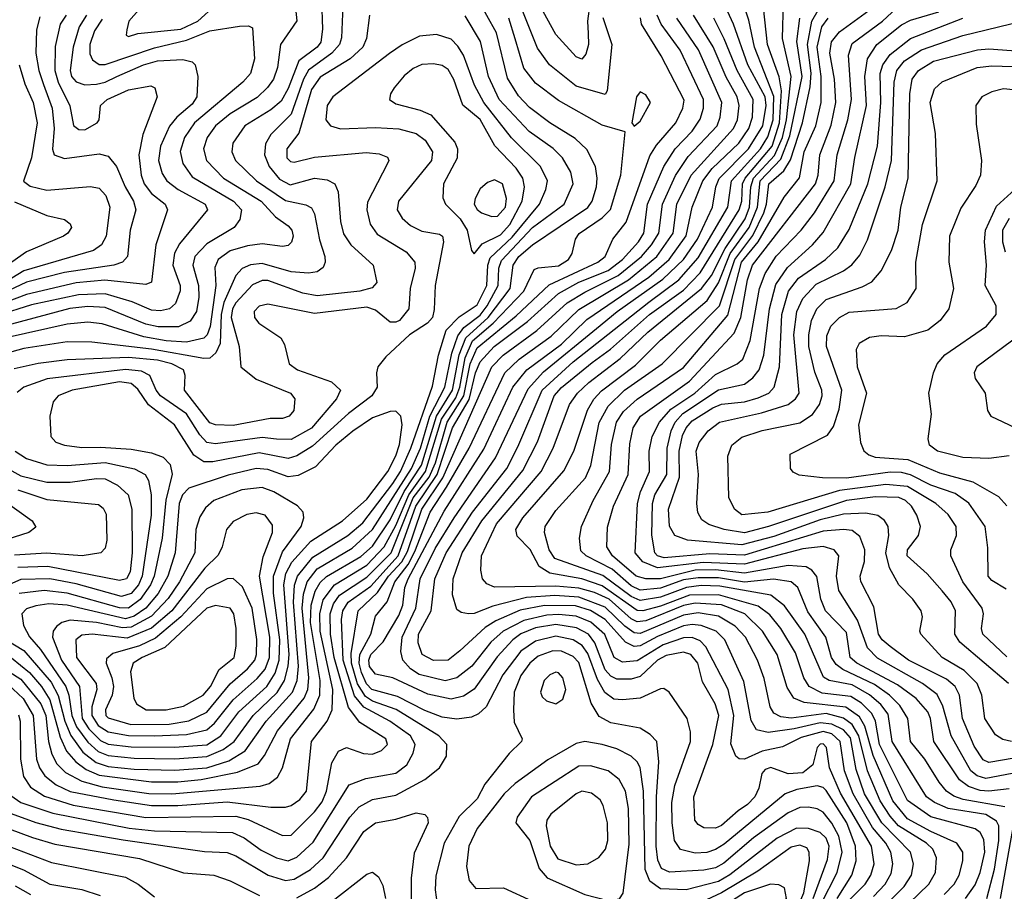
# Model space of a CAD drawing. Extents: x 997026 to 1115308, y 536381 to 619039.
# Tile 188 of 256: x 1027151 to 1030538, y 572520 to 575520. Entities that reach past the tile are written whole.
import ezdxf

# ---------------------------------------------------------------- set-up
doc = ezdxf.new("R2010")
doc.units = 0

msp = doc.modelspace()

# ---------------------------------------------------------------- linework, layer by layer
at = {"layer": '0CON20XD'}
for points in [[(1029121, 575635), (1029104.5, 575515), (1029107, 575473), (1029108.1, 575435), (1029098.7, 575401.3), (1029085, 575384.6), (1029065, 575392.3), (1028995, 575468.8), (1028926.4, 575595)], [(1028265, 575623.8), (1028257.9, 575457.9), (1028251.5, 575435), (1028225.4, 575404.6), (1028144.1, 575345.9), (1028127.1, 575315), (1028085, 575195.2), (1028014.9, 575125.1), (1027996.8, 575093.2), (1027993.5, 575055), (1028009.6, 575015), (1028045, 574970.6), (1028081.5, 574951.5), (1028165, 574974.4), (1028208.7, 574968.7), (1028235.5, 574955), (1028247.1, 574927.1), (1028255.2, 574825), (1028265, 574783.3), (1028290.6, 574745), (1028367.5, 574675), (1028379.6, 574615), (1028363.1, 574596.9), (1028321.4, 574585), (1028175, 574569), (1028125, 574578.1), (1028005, 574622.3), (1027985, 574622.7), (1027952.4, 574607.5), (1027895, 574545.2), (1027883.2, 574525), (1027879, 574495), (1027905.7, 574395), (1027911.3, 574325), (1027965, 574282.2), (1028082.5, 574235), (1028097.8, 574215), (1028093.6, 574175), (1028077.8, 574155), (1028055, 574147.5), (1028013.2, 574146.8), (1027885, 574123), (1027825, 574126), (1027805, 574132.4), (1027718.5, 574245), (1027720.5, 574295), (1027714.7, 574315), (1027674, 574335), (1027625, 574347.9), (1027525, 574357.3), (1027315, 574349.7), (1027215, 574336.9), (1027132.2, 574317.8)], [(1028669.5, 573479.5), (1028655, 573490), (1028640.5, 573540.5), (1028642.1, 573595), (1028672.7, 573685), (1028741, 573795), (1028881.6, 573968.4), (1028932.7, 574067.3), (1028989.4, 574225), (1029015, 574254.5), (1029120.2, 574339.8), (1029183.8, 574386.2), (1029318.1, 574505), (1029435, 574589.5), (1029491.8, 574648.2), (1029626.6, 574865), (1029634.9, 574895), (1029637.6, 574955), (1029646.3, 574975), (1029739.3, 575085), (1029764.9, 575165), (1029771.2, 575275), (1029763.2, 575323.2), (1029723.1, 575435), (1029704.8, 575605)], [(1028189, 575589), (1028193.2, 575486.8), (1028187.6, 575442.4), (1028174.3, 575425), (1028111.4, 575378.6), (1028075, 575282.7), (1028050.1, 575239.9), (1028015, 575210), (1027925.8, 575155), (1027884.7, 575095), (1027880.8, 575065), (1027893.6, 575035), (1027966.1, 574965), (1028065, 574897.5), (1028135, 574882.9), (1028155, 574872.2), (1028165, 574852), (1028182.7, 574762.7), (1028201.2, 574705), (1028202.5, 574685), (1028195, 574666.9), (1028175, 574652), (1028145, 574647.1), (1028085, 574652.1), (1027985, 574680.5), (1027945, 574676.2), (1027916.1, 574663.9), (1027895, 574639.6), (1027852.9, 574547.1), (1027844.4, 574505), (1027840.7, 574405), (1027826.2, 574373.8), (1027805, 574355.2), (1027785, 574353.5), (1027605, 574385.8), (1027399.7, 574410.3), (1027315, 574410.9), (1027165, 574387.7), (1027095, 574369)], [(1027596.5, 575595), (1027526.6, 575515), (1027519.4, 575485), (1027517, 575467), (1027525, 575462), (1027557.2, 575472.8), (1027705, 575487.9), (1027763.4, 575515), (1027825, 575569.7)], [(1027675, 572854.9), (1027978, 572882), (1028009.5, 572890.5), (1028037.7, 572912.3), (1028054.8, 572945.2), (1028083.2, 573045), (1028163.2, 573146.8), (1028184, 573195), (1028184.5, 573245), (1028151.6, 573445), (1028153.6, 573505), (1028167.1, 573552.9), (1028185, 573582.8), (1028206.5, 573603.5), (1028325, 573672), (1028365, 573707.4), (1028425, 573798.3), (1028473.6, 573896.4), (1028532.8, 573987.2), (1028584.7, 574155.3), (1028640.2, 574245), (1028663.4, 574366.6), (1028685.3, 574424.7), (1028763, 574495), (1028838.4, 574595), (1028848.7, 574675), (1028867.9, 574705), (1028915, 574745.2), (1029105, 574873.7), (1029120, 574895), (1029135.2, 574945), (1029138, 574975), (1029132, 575015), (1029102.6, 575072.6), (1029061.5, 575111.5), (1028974.6, 575164.6), (1028905, 575218), (1028867.4, 575257.4), (1028828.7, 575318.7), (1028791.1, 575475), (1028724.8, 575595)], [(1030088.3, 572501.7), (1030128, 572545), (1030149.2, 572580.8), (1030155.2, 572615), (1030148.2, 572655), (1030131.2, 572685), (1030085, 572739.4), (1030018.1, 572855), (1029988.8, 572935), (1029974.1, 573035), (1029945, 573061.5), (1029915, 573070.5), (1029839.3, 573049.3), (1029775, 573017.5), (1029705, 573001.7), (1029645, 572975.2), (1029626.4, 572976.4), (1029615, 572984.7), (1029597.8, 573027.8), (1029607.8, 573125), (1029588.7, 573215), (1029511.7, 573361.7), (1029492, 573382), (1029465, 573393.1), (1029435, 573392.3), (1029365, 573368.4), (1029275, 573312.7), (1029225, 573308.5), (1029196.1, 573325), (1029163.7, 573403.7), (1029115.9, 573445.9), (1029065, 573467.1), (1029005, 573473.2), (1028965, 573470.1), (1028885, 573452.4), (1028814.5, 573415.5), (1028772.3, 573377.7), (1028706, 573295), (1028655, 573254.1), (1028615, 573244.8), (1028525, 573266), (1028495.1, 573285.1), (1028468.8, 573315), (1028462.3, 573345), (1028467.1, 573395), (1028514.2, 573495), (1028529, 573595), (1028580.5, 573699.5), (1028645.6, 573805), (1028788.2, 574011.8), (1028900.1, 574249.9), (1028952.5, 574307.5), (1029135, 574456.6), (1029206.7, 574515), (1029363.5, 574626.5), (1029434.4, 574695), (1029483.3, 574765), (1029534.5, 574875), (1029545.4, 574945), (1029556.8, 574973.2), (1029657.7, 575075), (1029707.5, 575155), (1029719.3, 575225), (1029715, 575254.1), (1029656, 575365), (1029606.6, 575505), (1029564.8, 575595)], [(1028665, 573347.6), (1028625, 573315.8), (1028575, 573314), (1028536, 573335), (1028521.5, 573375), (1028522.9, 573405), (1028566.5, 573485), (1028579.2, 573595), (1028618.3, 573685), (1028709.3, 573825), (1028826.6, 573975), (1028865, 574049.3), (1028948.6, 574245), (1029055, 574341.8), (1029315, 574548.2), (1029418.5, 574625), (1029485, 574699.8), (1029587.6, 574875), (1029599.5, 574965), (1029699.5, 575075), (1029725, 575117), (1029742.5, 575175), (1029745.9, 575255.9), (1029678.5, 575425), (1029658.8, 575518.8), (1029634.1, 575595)], [(1029128.8, 573548.8), (1029075, 573563.5), (1028995, 573570.6), (1028785, 573566.5), (1028758.6, 573578.6), (1028743.4, 573595), (1028737.5, 573625), (1028740.3, 573675), (1028791.7, 573785), (1028944.8, 573965), (1028986.5, 574045), (1029043, 574195), (1029070.2, 574235), (1029108.6, 574271.4), (1029216.4, 574353.6), (1029312.3, 574445), (1029497, 574595), (1029530.5, 574639.5), (1029577.4, 574732.6), (1029646.3, 574835), (1029662, 574875), (1029665.9, 574945), (1029675.4, 574974.6), (1029747.8, 575052.2), (1029775.1, 575115), (1029789, 575175), (1029805.5, 575325), (1029774.9, 575455), (1029779, 575581)], [(1030565, 572925.7), (1030475, 572908.6), (1030445, 572917.9), (1030423.6, 572935), (1030355.5, 573055), (1030326.6, 573156.6), (1030306.8, 573196.8), (1030256.7, 573235), (1030101.8, 573321.8), (1030067.5, 573357.5), (1030033.4, 573453.4), (1029969.3, 573555), (1029961.1, 573605), (1029969.5, 573675), (1029952.5, 573695), (1029915, 573706.2), (1029845, 573698.6), (1029645, 573645.5), (1029502, 573652), (1029345, 573632.9), (1029294.2, 573654.2), (1029268.1, 573685), (1029276.9, 573855), (1029287.1, 573895), (1029317.4, 573965), (1029317, 574035), (1029326.7, 574085), (1029352, 574135), (1029391.1, 574178.9), (1029473.2, 574235), (1029545, 574298.6), (1029619.1, 574335), (1029638.2, 574351.8), (1029664.2, 574415.8), (1029696.1, 574595), (1029715, 574645.9), (1029753.8, 574706.2), (1029839.2, 574795), (1029885, 574854.7), (1029953.3, 574965), (1029963.1, 575055), (1030000.4, 575175), (1030012, 575245), (1030002.1, 575397.9), (1030015, 575438.4), (1030119.4, 575515), (1030185, 575575.6)], [(1027380.9, 575535), (1027356, 575495), (1027335.4, 575425), (1027324.5, 575345), (1027329.8, 575325), (1027345.9, 575305.9), (1027375, 575295.5), (1027415, 575298.1), (1027445, 575305.1), (1027485, 575324.9), (1027577.1, 575365), (1027625, 575378.4), (1027712.5, 575382.5), (1027744.2, 575375), (1027754.7, 575364.7), (1027764.4, 575324.4), (1027761, 575255), (1027745, 575229.1), (1027691.7, 575185), (1027666.5, 575153.5), (1027635.9, 575085), (1027629.1, 575035), (1027641, 574991), (1027656.8, 574965), (1027695.8, 574935.8), (1027789.6, 574885), (1027797.3, 574865), (1027701.4, 574748.6), (1027683.7, 574716.3), (1027678.4, 574675), (1027702.9, 574605), (1027703, 574587), (1027686.7, 574543.3), (1027666.4, 574525), (1027635, 574517.5), (1027605, 574520.2), (1027538.3, 574548.3), (1027445, 574576.5), (1027353.4, 574573.4), (1027192, 574538), (1027075, 574501.9)], [(1028099.7, 575559.7), (1028104.3, 575515.7), (1028048, 575435), (1028037.6, 575355), (1028024.4, 575315), (1028003.9, 575286.1), (1027967.8, 575252.2), (1027875, 575195.5), (1027824.3, 575155), (1027796.1, 575115), (1027783.1, 575075), (1027793.8, 575035), (1027852, 574975), (1027981.3, 574895), (1028031.2, 574841.2), (1028075, 574810.6), (1028087.4, 574795), (1028091.4, 574775), (1028086.1, 574753.9), (1028075, 574742.3), (1028055, 574739.4), (1027985, 574748.7), (1027935, 574741.3), (1027875, 574724.5), (1027833.9, 574695), (1027822.5, 574667.5), (1027825.4, 574605), (1027806, 574464), (1027795.9, 574435), (1027785, 574423.4), (1027725, 574410), (1027655.1, 574414.9), (1027578.3, 574428.3), (1027435, 574472.8), (1027385, 574478.6), (1027315, 574471.8), (1027105, 574425.4)], [(1028354.7, 575535), (1028344.7, 575455), (1028331.2, 575425), (1028287.9, 575385), (1028185, 575322.2), (1028155, 575280), (1028111.1, 575128.9), (1028070, 575075), (1028070.5, 575045), (1028082.3, 575032.3), (1028095, 575029.5), (1028165, 575046.6), (1028343.2, 575063.2), (1028387.9, 575057.9), (1028416.4, 575046.4), (1028420.8, 575035), (1028416.9, 575025), (1028347.9, 574892.1), (1028345.7, 574865), (1028356.6, 574816.6), (1028381.4, 574781.3), (1028480.7, 574720.7), (1028510.6, 574685), (1028511.6, 574665), (1028494.3, 574595), (1028490.2, 574525), (1028457.5, 574485), (1028445, 574478.5), (1028425, 574479), (1028375, 574520.5), (1028345, 574530.5), (1028165, 574508.2), (1028005, 574541.1), (1027975, 574533.9), (1027957.7, 574515), (1027958.5, 574495), (1027973.6, 574475), (1028050, 574425), (1028062.4, 574402.4), (1028078.6, 574335), (1028107.1, 574315), (1028223.5, 574273.5), (1028254.6, 574245), (1028241.4, 574215), (1028155, 574113.8), (1028085, 574075.2), (1028035, 574076), (1027985, 574081.4), (1027825, 574059.5), (1027795, 574065.2), (1027770.7, 574090.7), (1027725, 574162.8), (1027635.8, 574225.8), (1027620.4, 574245), (1027599.3, 574295), (1027570.7, 574310.7), (1027515, 574316.1), (1027246.1, 574283.9), (1027164.9, 574255.1), (1027142.9, 574237.1)], [(1027311.3, 575535), (1027290, 575505), (1027272.8, 575427.2), (1027271.9, 575345), (1027282.9, 575305), (1027323.2, 575223.2)], [(1028075, 572624.8), (1028105, 572637), (1028161, 572689), (1028285, 572886.6), (1028341.4, 572908.6), (1028445, 572926.1), (1028482.6, 572955), (1028504.3, 572995), (1028511.7, 573025), (1028495.2, 573055), (1028424.8, 573105), (1028335, 573154.2), (1028302.7, 573192.7), (1028264.1, 573315), (1028258, 573455), (1028262.6, 573485), (1028281.6, 573515), (1028359.3, 573570.7), (1028452.8, 573675), (1028514, 573846), (1028587.8, 573955), (1028640.1, 574115), (1028697.4, 574212.6), (1028718.7, 574305), (1028735, 574342.8), (1028783.6, 574395), (1028898.5, 574481.5), (1029005, 574577.6), (1029075, 574616.4), (1029175, 574656.4), (1029225.1, 574695), (1029279.7, 574755), (1029298.4, 574785), (1029311, 574885), (1029367.3, 575015), (1029406.2, 575075), (1029463.9, 575136.1), (1029492.5, 575177.5), (1029502.9, 575215), (1029503.6, 575245), (1029423.4, 575415), (1029358.2, 575505), (1029344, 575535)], [(1029963.5, 572495), (1030013.3, 572575), (1030028.7, 572625), (1030026.7, 572675), (1029996.2, 572755), (1029925, 572866.9), (1029915, 572876.8), (1029895, 572882.4), (1029825, 572870), (1029784.7, 572855.3), (1029575, 572681.8), (1029545, 572663.2), (1029515, 572653.9), (1029475, 572651.3), (1029424.3, 572664.3), (1029403.5, 572695), (1029395.2, 572755), (1029394.3, 572825.7), (1029405, 572884.4), (1029458.9, 573035), (1029458.5, 573068.5), (1029447.7, 573115), (1029385.3, 573205.3), (1029367.5, 573217.5), (1029355, 573217.1), (1029285.6, 573184.4), (1029225, 573178.4), (1029195, 573181), (1029164.1, 573204.1), (1029138.8, 573248.8), (1029105, 573338.1), (1029086.4, 573366.4), (1029055, 573385.6), (1028995, 573398.4), (1028925, 573380.8), (1028875, 573346.8), (1028812.9, 573265), (1028755.5, 573154.5), (1028729.5, 573130.5), (1028705, 573119.2), (1028655, 573112.4), (1028605, 573119.7), (1028545, 573142.7), (1028450.9, 573190.9), (1028362.3, 573215), (1028344.2, 573234.2), (1028327.4, 573272.6), (1028319.4, 573305), (1028321.2, 573335), (1028358.5, 573405), (1028375, 573467.1), (1028415, 573515.8), (1028441.8, 573585), (1028487.5, 573645), (1028509.9, 573689.9), (1028563, 573825), (1028619.6, 573910.4), (1028696.9, 574045), (1028819.5, 574305), (1028868.8, 574351.2), (1028979.9, 574430.1), (1029075, 574522.4), (1029245.3, 574624.7), (1029343.2, 574705), (1029399.3, 574785), (1029411.5, 574885), (1029460.5, 574985), (1029606.4, 575145), (1029620.1, 575175), (1029626.2, 575225), (1029618.8, 575255), (1029581.9, 575321.9), (1029536.7, 575426.7), (1029468.9, 575535)], [(1029157, 575527), (1029188.4, 575435), (1029171.9, 575275), (1029165, 575262.5), (1029065, 575291.6), (1028973.1, 575365), (1028932.4, 575422.4), (1028875.2, 575565)], [(1030478, 572495), (1030505, 572596.4), (1030519.8, 572695), (1030518.9, 572745), (1030511.7, 572761.7), (1030474.1, 572784.1), (1030345, 572805.3), (1030298.4, 572825), (1030270.2, 572845), (1030152.1, 573035), (1030139.1, 573129.1), (1030112.9, 573162.9), (1030075, 573195.6), (1030015, 573230.5), (1029935.6, 573245.6), (1029916.6, 573256.6), (1029851.5, 573405), (1029782.6, 573502.6), (1029735, 573538.9), (1029560, 573570), (1029495, 573572.3), (1029445, 573565.8), (1029355, 573532.3), (1029285, 573520.4), (1029255, 573534.2), (1029156.7, 573606.7), (1028992, 573665), (1028972.2, 573695), (1028956.1, 573755), (1028958.2, 573775), (1028995, 573830.9), (1029097.4, 573942.6), (1029115.5, 573985), (1029145, 574133.6), (1029175, 574189.4), (1029232, 574245), (1029361.1, 574335), (1029558, 574535), (1029611.4, 574695), (1029673.4, 574776.6), (1029710.4, 574855), (1029720.1, 574885), (1029727.7, 574955), (1029779.8, 575000.2), (1029802.4, 575037.6), (1029843.8, 575165), (1029870.6, 575289.4), (1029874.3, 575335.7), (1029860.9, 575435), (1029875.7, 575515), (1029897.5, 575552.5)], [(1030555, 572872.6), (1030485.5, 572864.5), (1030455, 572866.7), (1030415, 572880.8), (1030383.9, 572903.9), (1030296.2, 573035), (1030284.5, 573115), (1030275, 573138.1), (1030235, 573183.6), (1030171.1, 573231.1), (1030031.4, 573305), (1030007.5, 573325), (1029995, 573410.7), (1029923.3, 573485), (1029907.2, 573525), (1029893, 573603), (1029876.6, 573625), (1029857.1, 573637.1), (1029795, 573641.2), (1029645, 573615.2), (1029545, 573626.2), (1029475, 573624.9), (1029355, 573595.8), (1029305, 573595.1), (1029271.7, 573605), (1029190.2, 573675), (1029171.4, 573705), (1029173.6, 573773.6), (1029194.3, 573845), (1029244.5, 573955), (1029250.1, 574059.9), (1029262, 574115), (1029286.9, 574155), (1029455, 574275.5), (1029608.8, 574441.2), (1029632.4, 574495), (1029655.3, 574624.7), (1029672.1, 574675), (1029889, 574955), (1029897.7, 574985), (1029904, 575055), (1029943.1, 575156.9), (1029958.5, 575235), (1029954.3, 575315), (1029938.5, 575405), (1029943.6, 575443.6), (1029971.6, 575478.4), (1030085, 575560.8)], [(1030571.6, 572978.4), (1030485, 572963), (1030465, 572972.7), (1030435, 573020), (1030394.6, 573114.6), (1030383.7, 573195), (1030369.6, 573225), (1030339.5, 573249.5), (1030208.1, 573315), (1030145, 573362.3), (1030118.3, 573385), (1030105.2, 573405), (1030089.3, 573499.3), (1030045, 573586), (1030042.2, 573605), (1030057.8, 573655), (1030058.5, 573695), (1030041.5, 573741.5), (1030015, 573761.3), (1029985, 573765.5), (1029915, 573759.4), (1029645, 573677), (1029525, 573681.1), (1029368.1, 573668.1), (1029345.7, 573675), (1029335.9, 573685), (1029325.9, 573745.9), (1029327.6, 573855), (1029336.5, 573885), (1029377.7, 573955), (1029378.2, 574045), (1029392.1, 574105), (1029406.3, 574135), (1029432.6, 574165), (1029555, 574246), (1029645, 574265.6), (1029672.8, 574287.2), (1029695.2, 574315), (1029711.2, 574365), (1029729.9, 574525), (1029752, 574608), (1029792.8, 574667.2), (1029878, 574745), (1029915, 574787.5), (1030010.4, 574955), (1030024, 575046), (1030063.8, 575225), (1030058.3, 575325), (1030067.2, 575385), (1030099.4, 575435), (1030185, 575501.8), (1030215, 575518.4), (1030313.4, 575546.6)], [(1027220.6, 575529.4), (1027208.5, 575485), (1027207.2, 575405), (1027216.4, 575345), (1027232.7, 575297.3), (1027262.3, 575215), (1027269.7, 575145), (1027264, 575074), (1027270, 575055), (1027305, 575042.5), (1027425, 575057.7), (1027455, 575049.7), (1027483.7, 575015), (1027513.7, 574945), (1027543, 574895), (1027550.2, 574865), (1027530.7, 574795), (1027522.4, 574705), (1027504.8, 574685.2), (1027474.4, 574675), (1027305, 574649.4), (1027175, 574616.2), (1027010.1, 574539.9)], [(1027435, 575521.9), (1027408.4, 575481.6), (1027391.9, 575435), (1027392.9, 575402.9), (1027401.8, 575381.8), (1027425, 575366), (1027445, 575365.2), (1027615, 575422.9), (1027725, 575449.9), (1027805, 575481.4), (1027907.6, 575497.6), (1027938.3, 575498.3), (1027952.5, 575492.5), (1027958.8, 575385), (1027945.3, 575335), (1027918.8, 575305), (1027752, 575165), (1027718.5, 575115), (1027703.4, 575066.6), (1027711.9, 575025), (1027745, 574979.2), (1027887.1, 574895), (1027913.7, 574865), (1027908.3, 574831.7), (1027888.5, 574805), (1027795, 574748.7), (1027753.1, 574705), (1027746.7, 574675), (1027766.7, 574605), (1027767.4, 574565), (1027759.7, 574515), (1027737.9, 574482.1), (1027697.2, 574462.8), (1027627, 574463), (1027585, 574472.2), (1027445, 574529.6), (1027385, 574532.6), (1027324, 574526), (1027075, 574459.3)], [(1027695, 572896.7), (1027775, 572904.3), (1027900.6, 572929.4), (1027971, 572959), (1027993.1, 572986.9), (1028037.8, 573072.2), (1028130, 573185), (1028142.6, 573215), (1028145.9, 573254.1), (1028122.3, 573495), (1028127.3, 573542.7), (1028139.6, 573585), (1028175, 573630), (1028295, 573701.4), (1028365, 573764.9), (1028498.4, 573975), (1028529.8, 574045), (1028561.5, 574155), (1028613.5, 574255), (1028638.1, 574371.9), (1028658.4, 574431.6), (1028679.1, 574460.9), (1028735, 574502.4), (1028759.3, 574535), (1028796.6, 574605), (1028799.8, 574665), (1028809.1, 574690.9), (1028915, 574805.1), (1029023.8, 574885), (1029055.2, 574955), (1029046.8, 574995), (1029018.9, 575045), (1028986.1, 575076.1), (1028903.5, 575135), (1028800.2, 575245), (1028764.3, 575325), (1028736.6, 575445), (1028683, 575533)], [(1028055, 572711.4), (1028085, 572713.5), (1028165, 572792.9), (1028191.7, 572828.3), (1028206.2, 572865), (1028225, 572961.9), (1028247.6, 573002.4), (1028275, 573014.6), (1028333.7, 572993.7), (1028365, 572992.2), (1028395.5, 573005), (1028416, 573025), (1028411.2, 573045), (1028320.7, 573100.7), (1028282.4, 573152.4), (1028233, 573325), (1028220.3, 573405), (1028219.4, 573475), (1028230.2, 573509.8), (1028251.3, 573538.7), (1028345, 573600.8), (1028429.1, 573685), (1028505, 573874), (1028559.2, 573945), (1028581, 573995), (1028621.4, 574135), (1028678.4, 574225), (1028700.9, 574335), (1028725, 574390.1), (1028858.9, 574501.1), (1028972.2, 574607.8), (1029140, 574685), (1029164.7, 574705), (1029191.8, 574765), (1029237.1, 574822.9), (1029319, 575051), (1029342.1, 575087.9), (1029408.1, 575165), (1029432.4, 575215), (1029436.9, 575243.1), (1029358.1, 575395), (1029290.6, 575505), (1029286.2, 575526.2)], [(1028065, 572809.1), (1028085, 572814.8), (1028115, 572835.3), (1028138.2, 572865), (1028154.4, 573035), (1028209.4, 573105), (1028225.8, 573145), (1028227.8, 573215), (1028184.3, 573415), (1028183.4, 573475), (1028195, 573522.7), (1028234.6, 573575), (1028345, 573642.8), (1028404.6, 573705.4), (1028445, 573779), (1028489.5, 573885), (1028547.2, 573965), (1028602.5, 574145), (1028652, 574218), (1028665.6, 574255.6), (1028683.9, 574356.1), (1028709.1, 574415), (1028780.2, 574475), (1028885.7, 574585), (1028920.4, 574659.6), (1028935, 574666.4), (1029005, 574672.8), (1029039.5, 574695), (1029052, 574715), (1029063.3, 574765), (1029075.5, 574784.5), (1029155, 574837.9), (1029183.5, 574866.5), (1029219.4, 574985), (1029233.8, 575133.8), (1029155, 575156.9), (1029005, 575241.9), (1028925, 575301.7), (1028885, 575352.9), (1028856, 575454), (1028833.9, 575525)], [(1028095, 572561.8), (1028151.1, 572595), (1028195, 572634.8), (1028286.8, 572775), (1028319, 572811), (1028365, 572836), (1028445, 572851), (1028544.6, 572905), (1028595.7, 572944.3), (1028619.1, 572985), (1028620, 573025), (1028592.9, 573055), (1028445.9, 573145.9), (1028365, 573174.7), (1028340.8, 573190.8), (1028313.5, 573233.5), (1028292.7, 573305), (1028291.7, 573338.3), (1028315.7, 573485), (1028382.2, 573547.8), (1028420.3, 573605), (1028465.7, 573654.3), (1028485, 573689.5), (1028534.5, 573835), (1028606.9, 573943.1), (1028775.7, 574325), (1028814.5, 574365.5), (1028929.8, 574450.2), (1029034.8, 574545.2), (1029095, 574582.6), (1029210.3, 574639.7), (1029290.7, 574705), (1029325.1, 574745), (1029349.4, 574785), (1029362.9, 574885), (1029406.8, 574983.2), (1029450.6, 575049.4), (1029550, 575155), (1029560.5, 575185), (1029566.4, 575235), (1029486, 575416), (1029411.3, 575525)], [(1029858.2, 572341.8), (1030059.7, 572545), (1030079.2, 572575), (1030090.6, 572615), (1030081.5, 572675), (1029975, 572858), (1029936.8, 572945), (1029926, 573015), (1029915, 573027.3), (1029905, 573026.2), (1029894.7, 573015), (1029879.5, 572955), (1029845, 572927.2), (1029795, 572924.5), (1029735, 572945.7), (1029715, 572939.1), (1029703.8, 572925), (1029694.3, 572875), (1029680.2, 572845), (1029655, 572818.9), (1029622.6, 572797.4), (1029565, 572746.5), (1029545, 572737.3), (1029505, 572738.4), (1029485, 572749.6), (1029474.1, 572765), (1029470, 572845), (1029535.1, 573024.9), (1029556.1, 573125), (1029543, 573165), (1029500.5, 573240.5), (1029483.4, 573305), (1029460, 573335), (1029435, 573342.6), (1029375, 573331.6), (1029345, 573315.9), (1029285, 573259.2), (1029255, 573250.3), (1029205, 573250.3), (1029185, 573260.3), (1029165, 573282.1), (1029129.9, 573375), (1029107.9, 573405), (1029067.1, 573427.1), (1028995, 573437.7), (1028925, 573426.4), (1028875, 573406), (1028847.2, 573385), (1028793.5, 573326.5), (1028715, 573216.1), (1028677.9, 573192.1), (1028635, 573180.8), (1028555, 573198.7), (1028435, 573254.8), (1028375, 573267.4), (1028355, 573294.1), (1028351.6, 573315), (1028358.9, 573335), (1028402, 573378), (1028455, 573468.8), (1028468.9, 573505), (1028476.2, 573565), (1028486.9, 573595), (1028611.2, 573828.8), (1028748.3, 574041.7), (1028847.1, 574255), (1028895.8, 574315), (1029015, 574402.6), (1029102.4, 574487.6), (1029315, 574633.8), (1029385.4, 574695), (1029443.6, 574776.4), (1029463.9, 574875), (1029501.1, 574965), (1029532.8, 575007.2), (1029625.4, 575095), (1029659.9, 575145), (1029671.7, 575185), (1029674.1, 575245), (1029619.2, 575345), (1029575, 575454.2), (1029538.5, 575525)], [(1030404.3, 572495), (1030437.9, 572542.1), (1030454.9, 572585), (1030471, 572655), (1030468, 572698), (1030455, 572721.8), (1030438.5, 572735), (1030285, 572776.5), (1030205, 572833), (1030109, 573025), (1030095.4, 573105), (1030082.1, 573132.1), (1030047.4, 573167.4), (1030010.4, 573190.4), (1029911.4, 573201.4), (1029866.8, 573225), (1029849, 573255), (1029820.4, 573340.4), (1029769.7, 573425), (1029731.5, 573471.5), (1029691.7, 573501.7), (1029555, 573540.9), (1029455, 573539.3), (1029355, 573501), (1029295, 573485.1), (1029275, 573486.4), (1029155, 573571.5), (1029085, 573595.3), (1028974.7, 573614.7), (1028938.3, 573638.3), (1028906.7, 573696.7), (1028862.1, 573742.1), (1028858.1, 573765), (1028882.3, 573805), (1029022.8, 573967.2), (1029057.1, 574035), (1029104.1, 574175.9), (1029126.1, 574213.9), (1029152.5, 574242.5), (1029269.2, 574330.8), (1029355, 574417), (1029516.3, 574553.7), (1029555, 574614.8), (1029595.5, 574715), (1029660.8, 574805), (1029688.9, 574875), (1029698.2, 574965), (1029770, 575040), (1029800.3, 575119.7), (1029842.4, 575325), (1029824.5, 575445), (1029835.3, 575524.7)], [(1030540.3, 572810.3), (1030396.2, 572836.2), (1030365, 572847.3), (1030338.9, 572865), (1030313.6, 572895), (1030264.9, 572974.9), (1030215.2, 573035), (1030206.3, 573115), (1030179.2, 573159.2), (1030143.4, 573195), (1030091.8, 573231.8), (1029983, 573283), (1029960, 573300), (1029943.9, 573325), (1029924.5, 573395), (1029861.8, 573481.8), (1029828.4, 573565), (1029805.1, 573585.1), (1029744.1, 573594.1), (1029645, 573584.4), (1029555, 573599), (1029485, 573599.3), (1029435, 573591.5), (1029355, 573563.7), (1029285, 573556.6), (1029255, 573571.4), (1029188.9, 573628.9), (1029099.3, 573675), (1029081.4, 573691.4), (1029076.5, 573735), (1029083.6, 573775), (1029123.7, 573865), (1029179.8, 573965), (1029187.4, 574057.4), (1029204.2, 574135), (1029228.3, 574171.7), (1029275, 574214.2), (1029435, 574322.7), (1029587.2, 574502.8), (1029634.5, 574685), (1029691.4, 574755), (1029780.5, 574909.5), (1029833.8, 574976.2), (1029849.3, 575065), (1029890.1, 575155), (1029908.1, 575235), (1029907.9, 575325), (1029894.4, 575425.6), (1029910.7, 575495), (1029932.3, 575525)], [(1030563.3, 573035), (1030532.9, 573042.9), (1030508.3, 573058.3), (1030471, 573115), (1030461.1, 573195), (1030445.2, 573235), (1030399.8, 573279.8), (1030324, 573325), (1030250.8, 573405), (1030247.5, 573415), (1030256.5, 573465), (1030252.5, 573485), (1030223.8, 573525), (1030175.3, 573575), (1030142.9, 573632.9), (1030130.5, 573685), (1030140.4, 573745), (1030138.6, 573775), (1030126.6, 573796.6), (1030103.5, 573813.5), (1030062, 573822), (1029985, 573818), (1029905, 573798.4), (1029745, 573741.6), (1029635, 573712.4), (1029448.1, 573728.1), (1029405.3, 573745), (1029386.7, 573776.7), (1029383.2, 573835), (1029421.3, 573945), (1029420.1, 574035), (1029431.6, 574088.4), (1029444.3, 574115), (1029465, 574138.7), (1029535, 574183.6), (1029565, 574196.2), (1029645, 574204.9), (1029691.7, 574218.3), (1029727.6, 574235), (1029746.1, 574255), (1029765.1, 574324.9), (1029772.6, 574505), (1029796, 574585), (1029829.8, 574630.2), (1029923.1, 574695), (1029965.2, 574735), (1030005, 574797.9), (1030069.3, 574955), (1030102.3, 575085), (1030114, 575235), (1030110.9, 575335), (1030120.7, 575365), (1030145, 575399.6), (1030215.3, 575454.7), (1030396.1, 575525)], [(1030552.9, 573235), (1030385, 573377.5), (1030368, 573405), (1030370.2, 573485), (1030355.7, 573515.7), (1030325, 573553.6), (1030272.5, 573612.5), (1030204.2, 573675), (1030205.3, 573695), (1030243.1, 573745), (1030250.4, 573775), (1030236.8, 573815), (1030218.9, 573845), (1030198.8, 573865), (1030175.6, 573875), (1030095, 573878.2), (1029995, 573864.9), (1029726.8, 573775), (1029645, 573753.6), (1029574.4, 573765), (1029522.2, 573782.2), (1029498, 573798), (1029484.1, 573824.1), (1029480.7, 573855), (1029486.2, 573955), (1029478, 574035), (1029488.8, 574065), (1029519.7, 574105), (1029558.8, 574135), (1029703.3, 574166.7), (1029794.6, 574195), (1029820, 574215), (1029832.6, 574235), (1029814.4, 574435.6), (1029824.1, 574515), (1029845, 574560.3), (1029890.9, 574609.1), (1029984.6, 574655.4), (1030014.1, 574675.9), (1030041, 574709), (1030068, 574762), (1030128.8, 574945), (1030150.4, 575035), (1030159.2, 575305), (1030168.7, 575345), (1030195, 575378.8), (1030253.8, 575416.2), (1030396.1, 575466.1), (1030598, 575515)], [(1027685, 572936.3), (1027795, 572944.9), (1027870.5, 572969.5), (1027926.6, 573003.4), (1027999.5, 573105), (1028089.7, 573205), (1028105.1, 573244.9), (1028109.7, 573295), (1028092.6, 573515), (1028096.9, 573573.1), (1028106.4, 573605), (1028159.6, 573670.4), (1028280, 573745), (1028332, 573788), (1028435, 573923.6), (1028461, 573965), (1028496.7, 574045), (1028571.1, 574258.9), (1028592.3, 574365), (1028618.3, 574451.7), (1028662.8, 574497.2), (1028725, 574538.2), (1028758.1, 574605), (1028761.4, 574675), (1028769.6, 574700.4), (1028845, 574771.8), (1028938.7, 574885), (1028961.6, 574935), (1028967, 574965), (1028942.3, 575015), (1028842.8, 575112.8), (1028747.7, 575235), (1028715.8, 575295), (1028677.6, 575397.6), (1028658.8, 575428.8), (1028635, 575452.8), (1028585, 575468.6), (1028526.6, 575463.4), (1028466.6, 575433.4), (1028423.3, 575403.3), (1028228.2, 575255), (1028208.5, 575225), (1028204.5, 575175), (1028220, 575155), (1028254.8, 575144.8), (1028375, 575148.7), (1028455, 575144.4), (1028515, 575128.8), (1028546.4, 575105), (1028571.1, 575065), (1028567.3, 575035), (1028454.2, 574895), (1028449.4, 574865), (1028467.2, 574837.2), (1028495, 574811.6), (1028535, 574792.6), (1028595, 574782.2), (1028605.6, 574775), (1028609.2, 574755), (1028579.8, 574605), (1028577.1, 574522.9), (1028570.7, 574495), (1028553.8, 574475), (1028491.8, 574435), (1028410.2, 574359.8), (1028382.7, 574325), (1028378.5, 574305), (1028380.9, 574255), (1028362.9, 574225), (1028282.2, 574165), (1028158.3, 574051.7), (1028105, 574018.4), (1028075, 574010), (1027975, 574029.1), (1027815, 573997.6), (1027785, 573998.5), (1027750.6, 574020.6), (1027684.2, 574125), (1027594, 574194), (1027557.8, 574247.8), (1027535, 574267.6), (1027495, 574273.2), (1027331.9, 574245), (1027283.3, 574225), (1027266.7, 574205), (1027254.4, 574155), (1027258.1, 574085), (1027275.4, 574065.4), (1027305.4, 574055.4), (1027365, 574047.7), (1027428.7, 574048.7), (1027535, 574041.5), (1027605, 574029.3), (1027644.1, 574014.1), (1027668.9, 573988.9), (1027676.2, 573956.2), (1027653.7, 573866.3), (1027641.1, 573735), (1027613.2, 573605), (1027601.3, 573575), (1027565.4, 573524.6), (1027525.2, 573494.8), (1027495, 573495.1), (1027315, 573545.5), (1027235.1, 573554.9), (1027149.7, 573545)], [(1030546.5, 573326.5), (1030464.2, 573405), (1030460, 573425), (1030466.3, 573475), (1030461.8, 573495), (1030396, 573585), (1030354, 573675), (1030354.7, 573695), (1030373.7, 573745), (1030372.1, 573775), (1030345, 573817.3), (1030302.9, 573855), (1030205, 573913.6), (1030130.5, 573920.5), (1029970.9, 573899.1), (1029725.2, 573825.2), (1029635.5, 573815.5), (1029610, 573835), (1029590.2, 573875), (1029587.4, 574017.4), (1029601.4, 574055), (1029635, 574083), (1029705, 574105.8), (1029835, 574132.4), (1029878.6, 574161.4), (1029903, 574195), (1029911.9, 574225), (1029910.9, 574245), (1029886.7, 574306.7), (1029865.7, 574395), (1029865.7, 574435), (1029875.5, 574485), (1029893, 574525), (1029925, 574556.4), (1030049.4, 574600.6), (1030082.1, 574617.9), (1030114.3, 574655.7), (1030150.3, 574725), (1030173.2, 574795), (1030182.1, 574875), (1030207.4, 574975), (1030213, 575265), (1030221.3, 575315), (1030242.5, 575345), (1030295, 575377.6), (1030446.3, 575416.3), (1030485, 575419.8), (1030625, 575408.8)], [(1027149.3, 575365), (1027169.2, 575299.2), (1027197.6, 575235), (1027211.2, 575165), (1027192.1, 575045), (1027164.4, 574964.4), (1027186.9, 574946.9), (1027245, 574932.7), (1027395, 574945.3), (1027425, 574939.6), (1027447.7, 574915), (1027461.7, 574875), (1027448.5, 574775), (1027432, 574745), (1027404.5, 574725), (1027165, 574656), (1027081.7, 574605)], [(1028715, 574714), (1028741.5, 574748.5), (1028805, 574779.8), (1028837.7, 574815), (1028880, 574895), (1028887.6, 574945), (1028882.3, 574975), (1028859.4, 575009.4), (1028786.1, 575086.1), (1028735, 575176), (1028675.8, 575225.8), (1028645, 575314.4), (1028625, 575348.2), (1028605, 575362.4), (1028575, 575368.3), (1028535, 575365.2), (1028505, 575352.4), (1028473.6, 575326.4), (1028439.5, 575285), (1028426.4, 575265), (1028423.3, 575245), (1028445, 575230), (1028528.2, 575208.2), (1028565, 575192.1), (1028648.1, 575098.1), (1028656.7, 575075), (1028656.4, 575043.6), (1028609.2, 574955), (1028606.9, 574906.9), (1028615.4, 574885), (1028666.2, 574835), (1028690.3, 574795), (1028705.6, 574725.6), (1028715, 574714)], [(1030166.4, 574526.4), (1030203.6, 574546.4), (1030234.7, 574595), (1030234, 574685), (1030256.8, 574815), (1030306.9, 574965), (1030301.5, 575128.5), (1030282.9, 575235), (1030298.5, 575281.5), (1030325, 575305.9), (1030445, 575355.5), (1030495, 575361.5), (1030636.5, 575356.5)], [(1027323.2, 575223.2), (1027335.7, 575155.7), (1027355, 575141.8), (1027375, 575141.4), (1027418.1, 575165), (1027424.4, 575175), (1027428.9, 575225), (1027452.1, 575245), (1027525, 575278.8), (1027602, 575292), (1027616.2, 575285), (1027624.1, 575254.1), (1027574.8, 575125.2), (1027561.2, 575055), (1027568.7, 574985), (1027579, 574955), (1027605, 574922.2), (1027651.6, 574885), (1027660, 574865), (1027619, 574745), (1027605, 574616.2), (1027585, 574608.5), (1027443.5, 574623.5), (1027345, 574614.5), (1027175, 574574.3), (1027108.5, 574548.5)], [(1029265, 575153.3), (1029285, 575171.2), (1029320.8, 575235), (1029305, 575260.8), (1029285, 575272), (1029273.2, 575255), (1029256.7, 575165), (1029265, 575153.3)], [(1030568.2, 575278.2), (1030535, 575281.8), (1030495, 575271.6), (1030461.1, 575255), (1030440.5, 575225), (1030440.9, 575160.9), (1030459.5, 575035), (1030456.5, 574985), (1030440.5, 574949.5), (1030389, 574871), (1030350, 574775), (1030347.5, 574685), (1030363.4, 574595), (1030346.8, 574525), (1030317.5, 574485), (1030275, 574451.4), (1030195, 574428.9), (1030115, 574431.7), (1030075, 574425.8), (1030038.9, 574405), (1030028.8, 574385), (1030031.6, 574325), (1030063.8, 574235), (1030037, 574125), (1030043, 574065), (1030055, 574036.2), (1030071.9, 574021.9), (1030094.4, 574014.4), (1030206.7, 574006.7), (1030315, 573959.8), (1030429.6, 573929.6), (1030518.7, 573878.7), (1030547.2, 573847.2)], [(1028775, 574842.3), (1028795, 574843.8), (1028822.4, 574875), (1028825.8, 574905), (1028811.8, 574955), (1028785, 574968.5), (1028760.7, 574959.3), (1028735, 574937.5), (1028717.5, 574905), (1028714.8, 574885), (1028725, 574866.2), (1028740, 574855), (1028775, 574842.3)], [(1030555, 574018.8), (1030485, 574010), (1030395, 574012.9), (1030308.1, 574035), (1030281.1, 574055), (1030276.8, 574076.8), (1030287.6, 574162.4), (1030278.2, 574235), (1030294.6, 574305), (1030307.1, 574335), (1030333.5, 574366.5), (1030476.9, 574465), (1030509.7, 574505), (1030510.4, 574535), (1030471.8, 574605), (1030476.7, 574675), (1030470.6, 574755), (1030474, 574795), (1030511.4, 574878.6), (1030574.4, 574935)], [(1027132.7, 574892.7), (1027245, 574846.1), (1027305, 574832.2), (1027325, 574817.5), (1027329.4, 574805), (1027316.9, 574785), (1027301.4, 574775), (1027175, 574721), (1027085, 574657.6)], [(1030555, 574835.7), (1030532.4, 574795), (1030532.4, 574755), (1030541.3, 574721.3)], [(1030545, 573560), (1030495, 573589.5), (1030482.3, 573605), (1030481.8, 573701.8), (1030472.1, 573775), (1030416.1, 573856.1), (1030368.6, 573888.6), (1030285, 573917.4), (1030215, 573952.8), (1030185, 573961.5), (1030145, 573962.7), (1029995, 573941.9), (1029912.5, 573942.5), (1029832.2, 573952.2), (1029812, 573962), (1029802.5, 573975), (1029801.2, 574025), (1029930.5, 574089.5), (1029950.5, 574119.5), (1029970.3, 574179.7), (1029979.5, 574245), (1029926, 574395), (1029927.7, 574432.3), (1029941.9, 574465), (1029971.1, 574495), (1030005, 574513), (1030166.4, 574526.4)], [(1030593.5, 574436.5), (1030443.5, 574325), (1030434.4, 574305), (1030438.1, 574285), (1030472.5, 574235), (1030480, 574175), (1030492, 574155), (1030595.9, 574105.9)], [(1027685, 572976.3), (1027795, 572983.8), (1027851.6, 573008.4), (1027888.5, 573035), (1027954.2, 573125), (1028036.4, 573203.6), (1028061.9, 573245), (1028075.2, 573294.8), (1028078.5, 573335), (1028059.2, 573575), (1028066.8, 573613.2), (1028087.5, 573652.5), (1028153, 573725), (1028261.2, 573795), (1028345, 573869.4), (1028417, 573965), (1028445, 574018.9), (1028457.8, 574057.8), (1028467, 574125), (1028461.8, 574155), (1028445, 574172), (1028425, 574171.2), (1028365, 574149.8), (1028296.9, 574103.1), (1028239, 574055), (1028168.9, 573981.1), (1028109.3, 573950.7), (1028075, 573946.2), (1028005, 573972.3), (1027965, 573974.9), (1027868.1, 573951.9), (1027733, 573907), (1027711.2, 573885), (1027699.3, 573855), (1027685.5, 573685), (1027660.4, 573605), (1027627.4, 573545), (1027585.6, 573495), (1027545, 573466.5), (1027515, 573457.9), (1027315, 573504.2), (1027251, 573509), (1027207.1, 573502.9), (1027175, 573491.9), (1027158, 573475), (1027164.2, 573435), (1027185, 573395.8), (1027222.6, 573352.6), (1027310.1, 573225), (1027320.3, 573195), (1027330, 573125), (1027346.3, 573086.3), (1027385, 573033.1), (1027421, 573001), (1027455, 572987.6), (1027545, 572978), (1027685, 572976.3)], [(1027135.3, 574035), (1027175, 574009.3), (1027245, 573987.7), (1027315, 573986), (1027445, 573995.8), (1027546.5, 573973.5), (1027582.5, 573955), (1027594.4, 573934.4), (1027603.2, 573885), (1027603.5, 573815), (1027572.1, 573605), (1027559.5, 573575), (1027535.1, 573545), (1027501.9, 573535), (1027345, 573578.2), (1027255, 573595.5), (1027155, 573593.5), (1027085, 573561.9)], [(1027095, 573983.6), (1027155, 573950), (1027245, 573928.5), (1027325, 573927.6), (1027415, 573941), (1027445, 573939.3), (1027488.1, 573918.1), (1027524.8, 573884.8), (1027537.4, 573835), (1027537.9, 573685), (1027530.8, 573619.2), (1027518.9, 573595), (1027495, 573589.8), (1027248.1, 573638.1), (1027145, 573633.9)], [(1027035, 573908.9), (1027194.4, 573795), (1027206.4, 573773.6), (1027182.9, 573755), (1027085, 573723.9)], [(1027683.7, 573016.3), (1027795, 573023.7), (1027843, 573055), (1027905, 573138.1), (1028001.5, 573225), (1028029.8, 573270.2), (1028044.2, 573315.8), (1028046.1, 573385), (1028024.3, 573545.7), (1028024.1, 573605), (1028055, 573688.3), (1028119.5, 573775), (1028128.2, 573805), (1028126.7, 573825), (1028106.6, 573846.6), (1028025, 573895.2), (1027985, 573909.8), (1027915, 573901.5), (1027818.5, 573865), (1027790.1, 573839.9), (1027770.7, 573809.3), (1027757.5, 573765), (1027753.3, 573685), (1027700.6, 573585), (1027661.9, 573528.1), (1027605, 573466.4), (1027535, 573428.5), (1027505, 573426.2), (1027415.3, 573444.7), (1027325, 573452.9), (1027296.2, 573445), (1027278.2, 573431.8), (1027266.5, 573415), (1027264.5, 573395), (1027294.9, 573315), (1027357, 573225), (1027365.6, 573115), (1027388.9, 573078.9), (1027428.6, 573038.6), (1027455, 573026.7), (1027535, 573017), (1027683.7, 573016.3)], [(1027145, 573901.7), (1027245, 573869), (1027421.8, 573851.8), (1027438.8, 573838.8), (1027448.1, 573818.1), (1027451.2, 573728.8), (1027445, 573700.8), (1027430.8, 573685), (1027365.5, 573674.5), (1027243.8, 573683.8), (1027133.3, 573676.7)], [(1027615, 573054.9), (1027725, 573059.9), (1027795, 573075.2), (1027821.3, 573098.7), (1027885, 573179.4), (1027967.9, 573252.1), (1027995.1, 573285), (1028010.3, 573325), (1028011.1, 573395), (1027975.7, 573605), (1027988.4, 573671.6), (1028020.7, 573755), (1028020.3, 573780.3), (1027995, 573814.6), (1027965, 573822.8), (1027932.9, 573817.1), (1027885, 573792.3), (1027862.8, 573765), (1027847.5, 573705), (1027833.5, 573676.5), (1027788.4, 573631.6), (1027674.4, 573485), (1027604.6, 573425.4), (1027521.2, 573391.2), (1027400, 573405), (1027365, 573401.7), (1027344, 573386), (1027347.1, 573325), (1027414.5, 573235), (1027416.6, 573215), (1027399.2, 573155), (1027398.8, 573125), (1027420.9, 573090.9), (1027455, 573068.8), (1027525, 573055.8), (1027615, 573054.9)], [(1027533.5, 573093.5), (1027665, 573094.9), (1027732.9, 573107.1), (1027795, 573136.8), (1027875, 573233.8), (1027935, 573285.2), (1027960, 573315), (1027965.9, 573335), (1027966.4, 573386.4), (1027951.2, 573495), (1027917.3, 573567.3), (1027885, 573596.9), (1027865, 573595.2), (1027795, 573561.5), (1027705.2, 573464.8), (1027618.8, 573391.2), (1027563.1, 573365), (1027471.9, 573338.1), (1027450.1, 573319.9), (1027449.1, 573305), (1027468.6, 573255), (1027473.5, 573225), (1027469, 573195), (1027446.7, 573145), (1027447.8, 573125), (1027455, 573117.1), (1027533.5, 573093.5)], [(1030211.2, 572478.8), (1030278.5, 572545), (1030301.3, 572585), (1030305.2, 572635), (1030292.5, 572665), (1030271, 572685), (1030174.7, 572744.7), (1030145, 572778.1), (1030111, 572831), (1030067.8, 572935), (1030037.5, 573055), (1030015, 573094.1), (1029985, 573115.9), (1029925, 573131.6), (1029805, 573115.4), (1029769.9, 573119.9), (1029745, 573133.1), (1029732.2, 573155), (1029712.2, 573252.2), (1029689.6, 573315), (1029648.1, 573395), (1029612.8, 573432.8), (1029555, 573466.8), (1029485, 573477.9), (1029435, 573470.2), (1029285, 573407.3), (1029265, 573409.8), (1029233, 573433), (1029165, 573497.9), (1029075, 573532.8), (1028992, 573538), (1028895, 573530.7), (1028778.7, 573501.3), (1028715, 573476.2), (1028695, 573474.8), (1028669.5, 573479.5)], [(1030331.1, 572508.9), (1030365.2, 572545), (1030383.3, 572575), (1030396, 572625), (1030395.2, 572655), (1030374.7, 572685), (1030285.9, 572725.9), (1030205, 572769.6), (1030155, 572831.5), (1030086.8, 572986.8), (1030058, 573088), (1030040.3, 573120.3), (1029993.6, 573153.6), (1029849.4, 573169.4), (1029814.3, 573184.3), (1029791.6, 573221.6), (1029756.6, 573335), (1029706.7, 573415), (1029645.7, 573475), (1029565, 573506), (1029475, 573511.6), (1029435, 573503.5), (1029305, 573450.6), (1029275, 573447.1), (1029255, 573457.4), (1029178.6, 573525), (1029128.8, 573548.8)], [(1027655, 573144.5), (1027715, 573157.6), (1027782.1, 573195), (1027807.9, 573225), (1027836.8, 573283.2), (1027888.4, 573325), (1027895.9, 573364.1), (1027895.6, 573425), (1027888, 573475), (1027874.8, 573494.8), (1027825, 573503.1), (1027795, 573494.4), (1027650.7, 573359.3), (1027572.7, 573325), (1027541.6, 573305), (1027532.3, 573275), (1027543.3, 573185), (1027552.5, 573165), (1027586.2, 573145), (1027655, 573144.5)], [(1030141.6, 572485), (1030193.3, 572536.7), (1030218.9, 572575), (1030226, 572615), (1030215.2, 572655), (1030116.7, 572755), (1030057.7, 572855), (1030028.8, 572938.8), (1030008.6, 573048.6), (1029985.2, 573075.2), (1029945, 573094.9), (1029905, 573100.2), (1029815, 573078.9), (1029726.3, 573066.3), (1029686, 573076), (1029667.8, 573107.8), (1029642.2, 573242.2), (1029577.2, 573385), (1029547.4, 573415), (1029495, 573435.1), (1029465, 573438.4), (1029435, 573433.4), (1029345, 573396.9), (1029285, 573364.4), (1029265, 573362.1), (1029235, 573376.9), (1029165, 573455.6), (1029115, 573486.7), (1029062.8, 573502.8), (1028956.5, 573503.5), (1028872.8, 573487.2), (1028789, 573451), (1028752.3, 573427.7), (1028665, 573347.6)], [(1027067.7, 573407.7), (1027165, 573348.4), (1027259.6, 573239.6), (1027283.9, 573193.9), (1027305.9, 573105.9), (1027326.6, 573056.6), (1027368.7, 572998.7), (1027413.7, 572963.7), (1027455, 572949.7), (1027545, 572939.8), (1027685, 572936.3)], [(1029906.7, 572475), (1029963.3, 572585), (1029980.2, 572655), (1029969.3, 572709.3), (1029945, 572754), (1029915, 572792.2), (1029895, 572803.9), (1029865, 572809.8), (1029835, 572808), (1029795, 572790.5), (1029675.8, 572704.2), (1029573.3, 572616.7), (1029545, 572600.3), (1029505, 572592.1), (1029386, 572586), (1029358.9, 572598.9), (1029346.7, 572626.7), (1029340.9, 572675), (1029341.6, 572845), (1029350, 572965), (1029342.5, 573035), (1029319.7, 573059.7), (1029285, 573080.9), (1029185, 573099.8), (1029145, 573121.1), (1029117, 573167), (1029075, 573307.4), (1029055, 573327.8), (1029015, 573345.9), (1028985, 573347.7), (1028935, 573328.9), (1028906, 573305), (1028875, 573262.9), (1028852.4, 573205), (1028849.3, 573145), (1028852.6, 573102.6), (1028879.4, 573045), (1028877.1, 573035), (1028835.3, 572994.7), (1028750.8, 572889.2), (1028725, 572838.4), (1028662.8, 572777.2), (1028611.2, 572685), (1028582.6, 572572.6), (1028580.5, 572525), (1028587.6, 572475)], [(1027123, 573323), (1027185, 573273.2), (1027226, 573225), (1027255, 573178.5), (1027289.9, 573050.1), (1027312.6, 573002.6), (1027343.8, 572965), (1027379.4, 572939.4), (1027425, 572919.6), (1027605, 572897.1), (1027695, 572896.7)], [(1027085.2, 573294.8), (1027155, 573250.5), (1027223.6, 573165), (1027241.3, 573125), (1027250.3, 573035), (1027261.6, 572991.6), (1027278.9, 572958.9), (1027309.1, 572929.1), (1027365, 572898.5), (1027435, 572879.6), (1027595, 572856.9), (1027675, 572854.9)], [(1028995, 573164.6), (1029019.3, 573180.7), (1029029.6, 573215), (1029019.3, 573255), (1029005, 573271.3), (1028995, 573274.1), (1028975, 573265.3), (1028955.4, 573245), (1028942.3, 573205), (1028948.7, 573188.7), (1028963.3, 573175), (1028995, 573164.6)], [(1027111.5, 573231.5), (1027163.4, 573183.4), (1027198, 573125), (1027209.3, 572975), (1027218.7, 572945), (1027237.4, 572917.4), (1027276.7, 572886.7), (1027325, 572863.9), (1027474.6, 572834.6), (1027605.1, 572814.9), (1027695, 572814.7), (1027865, 572828.1), (1028015, 572809.5), (1028065, 572809.1)], [(1027147.5, 573127.5), (1027153.2, 573105), (1027154.3, 572974.3), (1027164.1, 572915), (1027188.5, 572878.5), (1027236.8, 572846.8), (1027335, 572816.4), (1027585, 572774.3), (1027895, 572778.2), (1027936.6, 572766.6), (1028055, 572711.4)], [(1029880.7, 572495), (1029930.5, 572629.5), (1029936, 572675), (1029925, 572702.6), (1029905, 572722), (1029865, 572736.4), (1029823.1, 572736.9), (1029756.7, 572703.3), (1029593.5, 572576.5), (1029555, 572553.6), (1029443.8, 572525), (1029355, 572528.3), (1029318.4, 572555), (1029302.2, 572595), (1029297.2, 572865), (1029285.6, 572945.6), (1029275, 572965.9), (1029255, 572984.7), (1029205, 573010.7), (1029155.3, 573024.7), (1029095, 573035.8), (1029065, 573028.8), (1028968.2, 572971.9), (1028855, 572890.8), (1028818, 572855), (1028725, 572735.5), (1028696.3, 572675), (1028687.9, 572605), (1028696.8, 572556.8), (1028720, 572530), (1028815, 572531.9), (1028915, 572485.8)], [(1029175, 572488.5), (1029215, 572494.4), (1029226.5, 572513.5), (1029247.5, 572682.5), (1029245.2, 572805.2), (1029235.6, 572865), (1029213.1, 572905), (1029175, 572934.2), (1029115, 572952), (1029075, 572950.4), (1028912.2, 572845), (1028862.5, 572775), (1028857.9, 572755), (1028905.7, 572695), (1028937.9, 572597.9), (1028965.9, 572565.9), (1029095, 572509.2), (1029175, 572488.5)], [(1029065, 572610.5), (1029105, 572614.7), (1029143.4, 572636.6), (1029165.9, 572665), (1029174.2, 572695), (1029173.6, 572755), (1029158.7, 572815), (1029147.9, 572835), (1029118.2, 572858.2), (1029085, 572864.7), (1029065, 572855.8), (1028978.6, 572785), (1028964.3, 572765), (1028962.4, 572745), (1028975.8, 572675), (1029002, 572632), (1029065, 572610.5)], [(1027120.2, 572850.2), (1027155.5, 572825.5), (1027265, 572789.3), (1027527.4, 572737.4), (1027615, 572728.4), (1027882.7, 572722.7), (1027923.8, 572703.8), (1027981.3, 572661.3), (1028035, 572634.8), (1028075, 572624.8)], [(1027097.1, 572797.1), (1027206.9, 572756.9), (1027293.4, 572733.3), (1027506.7, 572696.7), (1027787.1, 572657.1), (1027865, 572653.9), (1027895, 572642.5), (1028005.9, 572575.9), (1028065, 572557.6), (1028095, 572561.8)], [(1028105, 572497.8), (1028165, 572531), (1028213.1, 572566.9), (1028275, 572634.7), (1028335, 572725.3), (1028375, 572755.8), (1028445, 572768.3), (1028515, 572790.3), (1028545, 572784.5), (1028554.1, 572774.1), (1028556.5, 572755), (1028508.3, 572651.7), (1028497.3, 572565), (1028497.3, 572475)], [(1027033.2, 572765), (1027194.7, 572704.7), (1027271.7, 572681.7), (1027562.9, 572632.9), (1027715, 572582.9), (1027819.2, 572575), (1027875, 572556.2), (1027975.6, 572505)], [(1030524.9, 572495.1), (1030573, 572765)], [(1026995, 572719.6), (1027261, 572619), (1027515, 572568.6), (1027558.5, 572545), (1027615, 572501.2)], [(1029435, 572266.5), (1029505, 572273.7), (1029565, 572291.3), (1029645, 572327.7), (1029831, 572475), (1029848.9, 572515), (1029867.6, 572625), (1029867.1, 572655), (1029859, 572669), (1029835, 572678.8), (1029805, 572671.5), (1029690.8, 572589.2), (1029565, 572514.9), (1029445, 572458.8), (1029382.6, 572447.4), (1029363.1, 572436.9), (1029352.5, 572415), (1029353.1, 572385), (1029370.4, 572325), (1029388.6, 572295), (1029411.8, 572275), (1029435, 572266.5)], [(1027056.5, 572636.5), (1027164, 572594), (1027255, 572544.4), (1027365, 572525.6), (1027427.5, 572505)], [(1028224.7, 572485), (1028345, 572578.5), (1028365, 572585.6), (1028385, 572569.2), (1028399.9, 572539.9), (1028410, 572495)], [(1027135, 572538.8), (1027188.4, 572508.4)], [(1029515, 572328.8), (1029565, 572334.4), (1029645, 572363.9), (1029766.1, 572465), (1029788.8, 572495), (1029782, 572532), (1029762.6, 572542.6), (1029734, 572544), (1029645, 572514.6), (1029488.1, 572415), (1029466.9, 572385), (1029477.3, 572345), (1029515, 572328.8)]]:
    msp.add_lwpolyline(points, dxfattribs=at)

doc.saveas('drawing.dxf')
